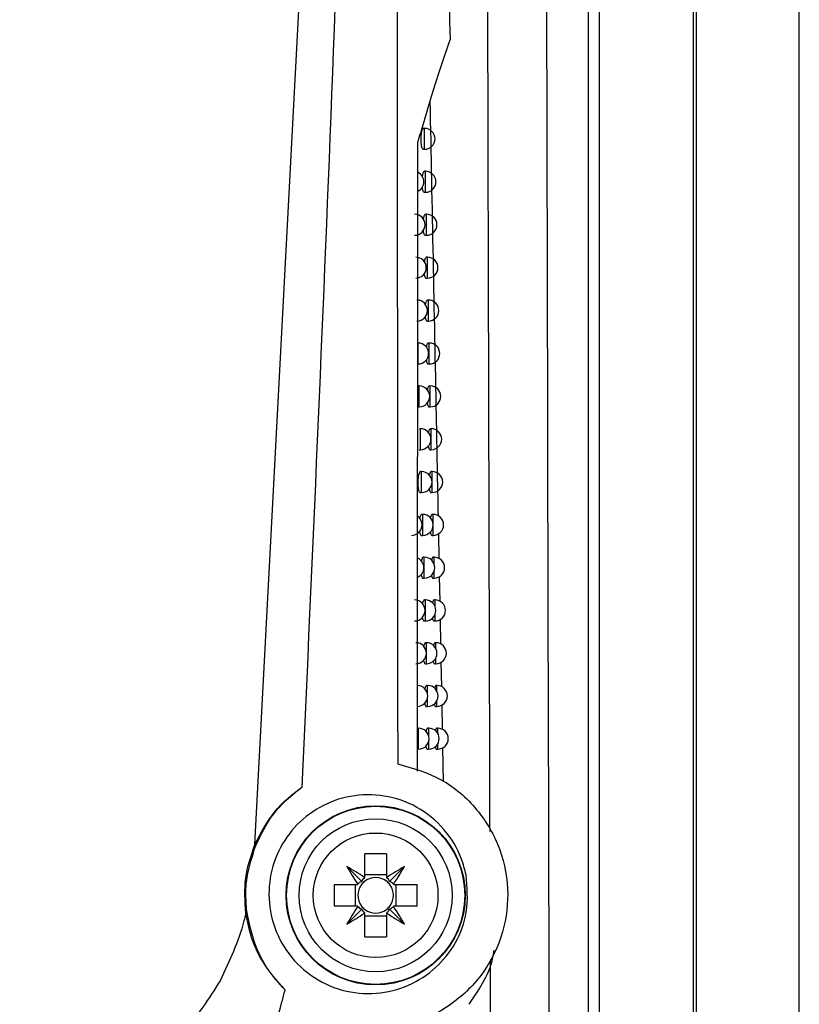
# Model space of a CAD drawing. Header units: millimetres. Extents: x 15336 to 16492, y 10123 to 11383.
# Tile 42 of 71: x 16084 to 16121, y 10661 to 10708. Entities that reach past the tile are written whole.
import ezdxf

# ---------------------------------------------------------------- set-up
doc = ezdxf.new("R2010")
doc.units = ezdxf.units.MM

msp = doc.modelspace()

# ---------------------------------------------------------------- linework, layer by layer
at = {"color": 7, "linetype": 'Continuous', "lineweight": 25}
for p, q in [((16116.385, 10899.651), (16116.385, 10589.564)), ((16121.297, 10589.564), (16121.297, 10899.564)), ((16095.332, 10668.969), (16098.915, 10737.294)), ((16116.254, 10627.253), (16116.254, 10736.963)), ((16111.244, 10627.626), (16111.244, 10736.59)), ((16111.744, 10736.59), (16111.744, 10627.626)), ((16103.424, 10703.143), (16103.378, 10703.143)), ((16103.424, 10702.143), (16103.424, 10703.143)), ((16103.086, 10672.468), (16103.108, 10702.476)), ((16103.365, 10702.143), (16103.424, 10702.143)), ((16103.469, 10701.093), (16103.424, 10701.093)), ((16103.469, 10700.093), (16103.469, 10701.093)), ((16103.411, 10700.093), (16103.469, 10700.093)), ((16103.515, 10699.043), (16103.47, 10699.043)), ((16103.515, 10698.043), (16103.515, 10699.043)), ((16103.456, 10698.043), (16103.515, 10698.043)), ((16103.56, 10696.994), (16103.515, 10696.994)), ((16103.56, 10695.994), (16103.56, 10696.994)), ((16103.502, 10695.994), (16103.56, 10695.994)), ((16103.606, 10694.946), (16103.561, 10694.946)), ((16103.606, 10693.946), (16103.606, 10694.946)), ((16103.547, 10693.946), (16103.606, 10693.946)), ((16103.115, 10691.899), (16103.115, 10692.899)), ((16103.651, 10692.899), (16103.607, 10692.899)), ((16103.651, 10691.899), (16103.651, 10692.899)), ((16103.593, 10691.899), (16103.651, 10691.899)), ((16103.17, 10690.852), (16103.125, 10690.852)), ((16103.17, 10689.852), (16103.17, 10690.852)), ((16103.697, 10690.852), (16103.652, 10690.852)), ((16103.697, 10689.852), (16103.697, 10690.852)), ((16103.111, 10689.852), (16103.17, 10689.852)), ((16103.638, 10689.852), (16103.697, 10689.852)), ((16103.225, 10688.807), (16103.18, 10688.807)), ((16103.225, 10687.807), (16103.225, 10688.807)), ((16103.742, 10688.807), (16103.698, 10688.807)), ((16103.742, 10687.807), (16103.742, 10688.807)), ((16103.166, 10687.807), (16103.225, 10687.807)), ((16103.684, 10687.807), (16103.742, 10687.807)), ((16103.28, 10686.763), (16103.235, 10686.763)), ((16103.28, 10685.763), (16103.28, 10686.763)), ((16103.787, 10686.763), (16103.743, 10686.763)), ((16103.787, 10685.763), (16103.787, 10686.763)), ((16103.221, 10685.763), (16103.28, 10685.763)), ((16103.729, 10685.763), (16103.787, 10685.763)), ((16103.335, 10684.719), (16103.29, 10684.719)), ((16103.335, 10683.719), (16103.335, 10684.719)), ((16103.832, 10684.719), (16103.788, 10684.719)), ((16103.832, 10684.267), (16103.832, 10684.719)), ((16103.832, 10683.719), (16103.832, 10684.171)), ((16103.276, 10683.719), (16103.335, 10683.719)), ((16103.774, 10683.719), (16103.832, 10683.719)), ((16104.122, 10682.601), (16104.099, 10683.808)), ((16103.409, 10682.677), (16103.364, 10682.677)), ((16103.409, 10681.677), (16103.409, 10682.677)), ((16103.877, 10682.677), (16103.833, 10682.677)), ((16103.877, 10682.351), (16103.877, 10682.677)), ((16103.877, 10681.677), (16103.877, 10682.002)), ((16103.35, 10681.677), (16103.409, 10681.677)), ((16103.819, 10681.677), (16103.877, 10681.677)), ((16104.162, 10680.562), (16104.139, 10681.762)), ((16103.462, 10680.635), (16103.418, 10680.635)), ((16103.462, 10679.635), (16103.462, 10680.635)), ((16103.922, 10680.635), (16103.878, 10680.635)), ((16103.922, 10680.331), (16103.922, 10680.635)), ((16103.403, 10679.635), (16103.462, 10679.635)), ((16103.864, 10679.635), (16103.922, 10679.635)), ((16103.922, 10679.635), (16103.922, 10679.939)), ((16104.201, 10678.525), (16104.178, 10679.717)), ((16103.515, 10678.594), (16103.471, 10678.594)), ((16103.515, 10677.594), (16103.515, 10678.594)), ((16103.967, 10678.594), (16103.923, 10678.594)), ((16103.967, 10678.309), (16103.967, 10678.594)), ((16103.967, 10677.594), (16103.967, 10677.88)), ((16103.456, 10677.594), (16103.515, 10677.594)), ((16103.908, 10677.594), (16103.967, 10677.594)), ((16104.241, 10676.488), (16104.218, 10677.673)), ((16103.568, 10676.555), (16103.524, 10676.555)), ((16103.568, 10676.137), (16103.568, 10676.555)), ((16104.011, 10676.555), (16103.967, 10676.555)), ((16104.011, 10676.286), (16104.011, 10676.555)), ((16103.568, 10675.555), (16103.568, 10675.973)), ((16103.509, 10675.555), (16103.568, 10675.555)), ((16103.953, 10675.555), (16104.011, 10675.555)), ((16104.011, 10675.555), (16104.011, 10675.824)), ((16104.28, 10674.453), (16104.258, 10675.63)), ((16103.136, 10674.517), (16103.091, 10674.517)), ((16103.136, 10673.517), (16103.136, 10674.517)), ((16103.62, 10674.517), (16103.576, 10674.517)), ((16103.62, 10674.141), (16103.62, 10674.517)), ((16104.055, 10674.517), (16104.011, 10674.517)), ((16104.055, 10674.263), (16104.055, 10674.517)), ((16103.561, 10673.517), (16103.62, 10673.517)), ((16103.62, 10673.517), (16103.62, 10673.892)), ((16103.997, 10673.517), (16104.055, 10673.517)), ((16104.055, 10673.517), (16104.055, 10673.77)), ((16104.329, 10671.957), (16104.297, 10673.588)), ((16095.384, 10668.947), (16095.332, 10668.969)), ((16100.576, 10667.409), (16100.576, 10668.519)), ((16101.606, 10668.519), (16101.606, 10667.409)), ((16100.427, 10667.206), (16099.715, 10667.917)), ((16101.755, 10667.206), (16102.467, 10667.917)), ((16101.606, 10667.525), (16100.576, 10667.525)), ((16099.114, 10667.057), (16100.223, 10667.057)), ((16100.108, 10667.057), (16100.108, 10666.027)), ((16101.958, 10667.057), (16103.068, 10667.057)), ((16102.074, 10666.027), (16102.074, 10667.057)), ((16100.223, 10666.027), (16099.114, 10666.027)), ((16103.068, 10666.027), (16101.958, 10666.027)), ((16100.427, 10665.877), (16099.715, 10665.166)), ((16100.576, 10664.564), (16100.576, 10665.674)), ((16100.576, 10665.558), (16101.606, 10665.558)), ((16101.606, 10665.674), (16101.606, 10664.564)), ((16101.755, 10665.877), (16102.467, 10665.166))]:
    msp.add_line(p, q, dxfattribs=at)
at = {"color": 7, "linetype": 'Continuous', "lineweight": 25, "flags": 128}
msp.add_lwpolyline([(16094.957, 10665.692), (16094.942, 10665.69), (16094.912, 10665.686), (16094.9, 10665.684)], dxfattribs=at)
at = {"color": 7, "linetype": 'Continuous', "lineweight": 25}
for radius in [4.274, 4.25, 3.65, 2.973]:
    msp.add_circle((16101.091, 10666.542), radius, dxfattribs=at)
for centre, radius, start, end in [((16103.424, 10702.643), 0.5, 270, 90), ((16102.892, 10700.593), 0.5, 295.6614, 64.0178), ((16103.469, 10700.593), 0.5, 270, 90), ((16102.948, 10698.543), 0.5, 270, 90), ((16103.515, 10698.543), 0.5, 270, 90), ((16103.004, 10696.494), 0.5, 270, 90), ((16103.56, 10696.494), 0.5, 270, 90), ((16103.059, 10694.446), 0.5, 270, 90), ((16103.606, 10694.446), 0.5, 270, 90), ((16103.115, 10692.399), 0.5, 270, 90), ((16103.651, 10692.399), 0.5, 270, 90), ((16103.17, 10690.352), 0.5, 270, 90), ((16103.697, 10690.352), 0.5, 270, 90), ((16103.225, 10688.307), 0.5, 270, 90), ((16103.742, 10688.307), 0.5, 270, 90), ((16103.28, 10686.263), 0.5, 270, 90), ((16103.787, 10686.263), 0.5, 270, 90), ((16102.802, 10684.219), 0.5, 270, 53.6016), ((16103.335, 10684.219), 0.5, 270, 90), ((16103.832, 10684.219), 0.5, 270, 90), ((16102.888, 10682.177), 0.5, 294.3237, 65.3007), ((16103.409, 10682.177), 0.5, 270, 90), ((16103.877, 10682.177), 0.5, 270, 90), ((16102.95, 10680.135), 0.5, 270, 90), ((16103.462, 10680.135), 0.5, 270, 90), ((16103.922, 10680.135), 0.5, 270, 90), ((16103.013, 10678.094), 0.5, 270, 90), ((16103.515, 10678.094), 0.5, 270, 90), ((16103.967, 10678.094), 0.5, 270, 90), ((16103.074, 10676.055), 0.5, 270, 90), ((16103.568, 10676.055), 0.5, 270, 90), ((16104.011, 10676.055), 0.5, 270, 90), ((16103.136, 10674.017), 0.5, 270, 90), ((16103.62, 10674.017), 0.5, 270, 90), ((16104.055, 10674.017), 0.5, 270, 90), ((16101.091, 10654.78), 13.748, 87.8532, 92.1468), ((16086.903, 10646.349), 25.087, 57.0317, 59.2889), ((16121.283, 10680.729), 25.087, 210.7111, 212.9683), ((16115.279, 10646.349), 25.087, 120.7111, 122.9683), ((16080.899, 10680.729), 25.087, 327.0317, 329.2889), ((16101.091, 10666.542), 1.009, 120.6959, 122.1131), ((16101.091, 10666.542), 0.851, 52.7589, 127.2411), ((16101.091, 10666.542), 1.009, 57.8869, 59.3041), ((16112.852, 10666.542), 13.748, 177.8532, 182.1468), ((16101.091, 10666.542), 1.009, 147.8869, 149.3041), ((16101.091, 10666.542), 0.851, 142.7589, 217.2411), ((16101.091, 10666.542), 0.851, 127.2411, 142.7589), ((16101.091, 10666.542), 0.851, 37.2411, 52.7589), ((16101.091, 10666.542), 0.851, 322.7589, 37.2411), ((16101.091, 10666.542), 1.009, 30.6959, 32.1131), ((16089.33, 10666.542), 13.748, 357.8532, 2.1468), ((16121.283, 10652.354), 25.087, 147.0317, 149.2889), ((16101.091, 10666.542), 1.009, 210.6959, 212.1131), ((16101.091, 10666.542), 0.851, 217.2411, 232.7589), ((16101.091, 10666.542), 0.851, 307.2411, 322.7589), ((16101.091, 10666.542), 1.009, 327.8869, 329.3041), ((16080.899, 10652.354), 25.087, 30.7111, 32.9683), ((16086.903, 10686.734), 25.087, 300.7111, 302.9683), ((16101.091, 10666.542), 1.009, 237.8869, 239.3041), ((16101.091, 10666.542), 0.851, 232.7589, 307.2411), ((16101.091, 10666.542), 1.009, 300.6959, 302.1131), ((16115.279, 10686.734), 25.087, 237.0317, 239.2889), ((16101.091, 10678.303), 13.748, 267.8532, 272.1468)]:
    msp.add_arc(centre, radius, start, end, dxfattribs=at)
for centre, major_axis, start_param, end_param in [((16101.261, 10666.785), (0.561, 0.803), 1.471745, 1.706348), ((16100.921, 10666.785), (-0.561, 0.803), 4.576838, 4.811441), ((16100.848, 10666.372), (0.803, 0.561), 1.435245, 1.669848), ((16101.334, 10666.372), (0.803, -0.561), 1.471745, 1.706348), ((16100.848, 10666.711), (0.803, -0.561), 4.613337, 4.84794), ((16101.334, 10666.711), (0.803, 0.561), 4.576838, 4.811441), ((16101.261, 10666.298), (-0.561, 0.803), 1.435245, 1.669848), ((16100.921, 10666.298), (0.561, 0.803), 4.613337, 4.84794)]:
    msp.add_ellipse(centre, major_axis=major_axis, ratio=0.953027, start_param=start_param, end_param=end_param, dxfattribs=at)
for points, knots in [([(16097.585, 10671.716), (16098.082, 10682.734), (16099.076, 10704.773), (16099.786, 10726.829), (16100.141, 10737.858)], [0, 0, 0, 0, 0.499952, 1, 1, 1, 1]), ([(16102.099, 10737.668), (16102.105, 10726.857), (16102.115, 10705.232), (16102.133, 10683.619), (16102.142, 10672.812)], [0, 0, 0, 0, 0.499957, 1, 1, 1, 1]), ([(16106.545, 10669.58), (16106.54, 10671.504), (16106.516, 10679.94), (16106.475, 10695.412), (16106.424, 10716.019), (16106.394, 10730.124), (16106.378, 10737.178)], [0, 0, 0, 0, 0.085702, 0.375678, 0.687791, 1, 1, 1, 1]), ([(16104.111, 10735.636), (16104.195, 10730.918), (16104.362, 10721.481), (16104.545, 10712.076), (16104.637, 10707.372)], [0, 0, 0, 0, 0.4998843, 1, 1, 1, 1]), ([(16103.108, 10702.476), (16103.367, 10703.369), (16103.884, 10705.148), (16104.386, 10706.632), (16104.637, 10707.372)], [0, 0, 0, 0, 0.501776, 1, 1, 1, 1]), ([(16104.083, 10684.64), (16104.052, 10686.23), (16103.924, 10692.811), (16103.793, 10699.429), (16103.694, 10704.448)], [0, 0, 0, 0, 0.241643, 1, 1, 1, 1]), ([(16103.378, 10703.138), (16103.375, 10703.14), (16103.356, 10703.148), (16103.321, 10703.104), (16103.281, 10703.006), (16103.252, 10702.862), (16103.237, 10702.696), (16103.238, 10702.528), (16103.253, 10702.375), (16103.281, 10702.249), (16103.319, 10702.17), (16103.349, 10702.135), (16103.364, 10702.145), (16103.365, 10702.145)], [0, 0, 0, 0, 0.027584, 0.140125, 0.252656, 0.362729, 0.469034, 0.572145, 0.674087, 0.777253, 0.883428, 0.993145, 1, 1, 1, 1]), ([(16103.424, 10701.087), (16103.42, 10701.089), (16103.402, 10701.097), (16103.368, 10701.052), (16103.331, 10700.969), (16103.317, 10700.885), (16103.311, 10700.851)], [0, 0, 0, 0, 0.08514, 0.428684, 0.772216, 1, 1, 1, 1]), ([(16103.303, 10700.326), (16103.311, 10700.284), (16103.328, 10700.196), (16103.365, 10700.12), (16103.395, 10700.084), (16103.41, 10700.094), (16103.411, 10700.094)], [0, 0, 0, 0, 0.310406, 0.639698, 0.979636, 1, 1, 1, 1]), ([(16103.47, 10699.037), (16103.466, 10699.039), (16103.448, 10699.047), (16103.415, 10699.002), (16103.379, 10698.921), (16103.365, 10698.84), (16103.36, 10698.81)], [0, 0, 0, 0, 0.08782, 0.43837, 0.788924, 1, 1, 1, 1]), ([(16103.353, 10698.266), (16103.36, 10698.227), (16103.375, 10698.144), (16103.411, 10698.07), (16103.44, 10698.034), (16103.456, 10698.044), (16103.456, 10698.045)], [0, 0, 0, 0, 0.29312, 0.631262, 0.979995, 1, 1, 1, 1]), ([(16103.515, 10696.988), (16103.512, 10696.99), (16103.494, 10696.998), (16103.461, 10696.953), (16103.427, 10696.874), (16103.414, 10696.797), (16103.409, 10696.77)], [0, 0, 0, 0, 0.090603, 0.448467, 0.806353, 1, 1, 1, 1]), ([(16103.402, 10696.208), (16103.409, 10696.172), (16103.423, 10696.092), (16103.458, 10696.021), (16103.486, 10695.985), (16103.501, 10695.995), (16103.502, 10695.996)], [0, 0, 0, 0, 0.274858, 0.622339, 0.98036, 1, 1, 1, 1]), ([(16103.561, 10694.94), (16103.557, 10694.942), (16103.54, 10694.95), (16103.508, 10694.904), (16103.475, 10694.829), (16103.462, 10694.755), (16103.458, 10694.731)], [0, 0, 0, 0, 0.093493, 0.458999, 0.824543, 1, 1, 1, 1]), ([(16103.451, 10694.15), (16103.457, 10694.118), (16103.471, 10694.041), (16103.504, 10693.973), (16103.532, 10693.937), (16103.547, 10693.947), (16103.547, 10693.947)], [0, 0, 0, 0, 0.255543, 0.612891, 0.980731, 1, 1, 1, 1]), ([(16103.607, 10692.893), (16103.603, 10692.895), (16103.586, 10692.903), (16103.554, 10692.857), (16103.523, 10692.784), (16103.511, 10692.713), (16103.507, 10692.692)], [0, 0, 0, 0, 0.0964978, 0.4699921, 0.8435413, 1, 1, 1, 1]), ([(16103.501, 10692.093), (16103.506, 10692.064), (16103.519, 10691.992), (16103.551, 10691.926), (16103.578, 10691.89), (16103.592, 10691.9), (16103.593, 10691.9)], [0, 0, 0, 0, 0.235088, 0.602873, 0.981109, 1, 1, 1, 1]), ([(16103.652, 10690.847), (16103.649, 10690.848), (16103.632, 10690.857), (16103.601, 10690.81), (16103.57, 10690.74), (16103.559, 10690.672), (16103.556, 10690.655)], [0, 0, 0, 0, 0.099624, 0.481474, 0.863396, 1, 1, 1, 1]), ([(16103.55, 10690.037), (16103.554, 10690.012), (16103.566, 10689.943), (16103.597, 10689.879), (16103.624, 10689.844), (16103.638, 10689.853), (16103.638, 10689.854)], [0, 0, 0, 0, 0.213398, 0.59224, 0.981493, 1, 1, 1, 1]), ([(16103.698, 10688.801), (16103.694, 10688.803), (16103.677, 10688.811), (16103.647, 10688.764), (16103.618, 10688.696), (16103.607, 10688.633), (16103.604, 10688.618)], [0, 0, 0, 0, 0.10288, 0.493475, 0.88416, 1, 1, 1, 1]), ([(16103.598, 10687.981), (16103.602, 10687.96), (16103.614, 10687.895), (16103.643, 10687.834), (16103.669, 10687.798), (16103.683, 10687.808), (16103.684, 10687.808)], [0, 0, 0, 0, 0.1903651, 0.5809357, 0.981885, 1, 1, 1, 1]), ([(16103.235, 10686.757), (16103.232, 10686.759), (16103.213, 10686.767), (16103.179, 10686.723), (16103.14, 10686.625), (16103.111, 10686.481), (16103.097, 10686.316), (16103.097, 10686.147), (16103.112, 10685.994), (16103.139, 10685.868), (16103.176, 10685.789), (16103.205, 10685.754), (16103.22, 10685.764), (16103.221, 10685.764)], [0, 0, 0, 0, 0.0278789, 0.1401778, 0.2524845, 0.3624696, 0.468876, 0.5722241, 0.6744211, 0.7777494, 0.8839286, 0.9934895, 1, 1, 1, 1]), ([(16103.743, 10686.757), (16103.739, 10686.759), (16103.723, 10686.767), (16103.693, 10686.72), (16103.665, 10686.654), (16103.655, 10686.594), (16103.653, 10686.582)], [0, 0, 0, 0, 0.106272, 0.506029, 0.905893, 1, 1, 1, 1]), ([(16103.647, 10685.927), (16103.65, 10685.909), (16103.661, 10685.847), (16103.689, 10685.79), (16103.715, 10685.754), (16103.728, 10685.763), (16103.729, 10685.764)], [0, 0, 0, 0, 0.16587, 0.568902, 0.982285, 1, 1, 1, 1]), ([(16103.29, 10684.714), (16103.286, 10684.715), (16103.268, 10684.723), (16103.235, 10684.677), (16103.203, 10684.607), (16103.191, 10684.539), (16103.188, 10684.522)], [0, 0, 0, 0, 0.0963719, 0.4801621, 0.8639966, 1, 1, 1, 1]), ([(16103.788, 10684.713), (16103.785, 10684.715), (16103.768, 10684.723), (16103.739, 10684.676), (16103.712, 10684.613), (16103.703, 10684.556), (16103.701, 10684.548)], [0, 0, 0, 0, 0.109811, 0.519173, 0.928658, 1, 1, 1, 1]), ([(16103.182, 10683.903), (16103.186, 10683.878), (16103.199, 10683.81), (16103.231, 10683.747), (16103.26, 10683.71), (16103.275, 10683.72), (16103.276, 10683.721)], [0, 0, 0, 0, 0.208932, 0.587565, 0.977857, 1, 1, 1, 1]), ([(16103.696, 10683.874), (16103.698, 10683.859), (16103.708, 10683.801), (16103.735, 10683.746), (16103.76, 10683.71), (16103.773, 10683.72), (16103.774, 10683.72)], [0, 0, 0, 0, 0.139778, 0.556071, 0.982694, 1, 1, 1, 1]), ([(16103.364, 10682.671), (16103.361, 10682.673), (16103.343, 10682.681), (16103.311, 10682.634), (16103.28, 10682.567), (16103.269, 10682.503), (16103.266, 10682.489)], [0, 0, 0, 0, 0.100216, 0.493888, 0.887625, 1, 1, 1, 1]), ([(16103.833, 10682.671), (16103.83, 10682.672), (16103.814, 10682.68), (16103.785, 10682.639), (16103.764, 10682.569), (16103.754, 10682.535)], [0, 0, 0, 0, 0.121739, 0.571596, 1, 1, 1, 1]), ([(16103.26, 10681.849), (16103.264, 10681.829), (16103.276, 10681.764), (16103.307, 10681.704), (16103.335, 10681.668), (16103.349, 10681.677), (16103.35, 10681.678)], [0, 0, 0, 0, 0.182841, 0.574844, 0.978424, 1, 1, 1, 1]), ([(16103.745, 10681.813), (16103.747, 10681.805), (16103.756, 10681.754), (16103.781, 10681.704), (16103.805, 10681.668), (16103.818, 10681.677), (16103.819, 10681.678)], [0, 0, 0, 0, 0.085072, 0.528523, 0.982601, 1, 1, 1, 1]), ([(16103.418, 10680.629), (16103.414, 10680.631), (16103.397, 10680.639), (16103.365, 10680.592), (16103.336, 10680.527), (16103.325, 10680.467), (16103.323, 10680.456)], [0, 0, 0, 0, 0.103454, 0.505555, 0.90774, 1, 1, 1, 1]), ([(16103.878, 10680.629), (16103.875, 10680.631), (16103.859, 10680.639), (16103.831, 10680.599), (16103.811, 10680.531), (16103.802, 10680.5)], [0, 0, 0, 0, 0.12645, 0.589741, 1, 1, 1, 1]), ([(16103.317, 10679.799), (16103.32, 10679.781), (16103.331, 10679.72), (16103.361, 10679.663), (16103.388, 10679.626), (16103.402, 10679.636), (16103.403, 10679.636)], [0, 0, 0, 0, 0.16019, 0.563773, 0.978874, 1, 1, 1, 1]), ([(16103.792, 10679.767), (16103.793, 10679.761), (16103.802, 10679.711), (16103.826, 10679.663), (16103.851, 10679.626), (16103.863, 10679.636), (16103.864, 10679.636)], [0, 0, 0, 0, 0.0717049, 0.5223167, 0.9833529, 1, 1, 1, 1]), ([(16103.471, 10678.589), (16103.467, 10678.591), (16103.45, 10678.599), (16103.419, 10678.552), (16103.391, 10678.489), (16103.381, 10678.432), (16103.379, 10678.423)], [0, 0, 0, 0, 0.106818, 0.517741, 0.928766, 1, 1, 1, 1]), ([(16103.923, 10678.589), (16103.919, 10678.59), (16103.904, 10678.598), (16103.877, 10678.56), (16103.858, 10678.495), (16103.85, 10678.465)], [0, 0, 0, 0, 0.131036, 0.607157, 1, 1, 1, 1]), ([(16103.373, 10677.749), (16103.376, 10677.735), (16103.387, 10677.677), (16103.415, 10677.622), (16103.442, 10677.586), (16103.455, 10677.595), (16103.456, 10677.596)], [0, 0, 0, 0, 0.1361304, 0.5519974, 0.9793298, 1, 1, 1, 1]), ([(16103.839, 10677.723), (16103.84, 10677.717), (16103.848, 10677.669), (16103.872, 10677.622), (16103.895, 10677.586), (16103.908, 10677.595), (16103.908, 10677.595)], [0, 0, 0, 0, 0.057939, 0.515913, 0.98411, 1, 1, 1, 1]), ([(16103.524, 10676.549), (16103.52, 10676.551), (16103.503, 10676.559), (16103.473, 10676.512), (16103.446, 10676.452), (16103.436, 10676.398), (16103.435, 10676.392)], [0, 0, 0, 0, 0.110318, 0.530479, 0.950761, 1, 1, 1, 1]), ([(16103.967, 10676.549), (16103.964, 10676.551), (16103.949, 10676.558), (16103.923, 10676.521), (16103.905, 10676.457), (16103.897, 10676.429)], [0, 0, 0, 0, 0.134236, 0.618056, 1, 1, 1, 1]), ([(16103.429, 10675.704), (16103.431, 10675.692), (16103.441, 10675.636), (16103.468, 10675.583), (16103.495, 10675.546), (16103.508, 10675.556), (16103.509, 10675.556)], [0, 0, 0, 0, 0.120211, 0.544464, 0.980012, 1, 1, 1, 1]), ([(16103.885, 10675.679), (16103.886, 10675.675), (16103.894, 10675.629), (16103.917, 10675.583), (16103.94, 10675.546), (16103.952, 10675.556), (16103.953, 10675.556)], [0, 0, 0, 0, 0.0437625, 0.5093051, 0.984872, 1, 1, 1, 1]), ([(16103.576, 10674.511), (16103.573, 10674.513), (16103.556, 10674.521), (16103.526, 10674.473), (16103.5, 10674.415), (16103.491, 10674.364), (16103.49, 10674.361)], [0, 0, 0, 0, 0.113963, 0.543805, 0.973787, 1, 1, 1, 1]), ([(16104.011, 10674.511), (16104.008, 10674.512), (16103.993, 10674.52), (16103.968, 10674.483), (16103.951, 10674.421), (16103.943, 10674.394)], [0, 0, 0, 0, 0.1375191, 0.6292925, 1, 1, 1, 1]), ([(16103.484, 10673.661), (16103.486, 10673.65), (16103.495, 10673.596), (16103.522, 10673.544), (16103.547, 10673.508), (16103.561, 10673.517), (16103.561, 10673.518)], [0, 0, 0, 0, 0.107481, 0.538592, 0.980783, 1, 1, 1, 1]), ([(16103.932, 10673.636), (16103.932, 10673.633), (16103.94, 10673.589), (16103.962, 10673.545), (16103.985, 10673.508), (16103.996, 10673.517), (16103.997, 10673.517)], [0, 0, 0, 0, 0.02916, 0.502486, 0.985639, 1, 1, 1, 1]), ([(16102.142, 10672.812), (16102.854, 10672.61), (16104.279, 10672.205), (16105.995, 10670.718), (16107.117, 10668.792), (16107.507, 10666.629), (16107.174, 10664.518), (16106.198, 10662.658), (16104.683, 10661.213), (16103.141, 10660.473), (16102.164, 10660.301), (16101.871, 10660.249)], [0, 0, 0, 0, 0.125107, 0.250284, 0.373177, 0.491352, 0.605327, 0.717721, 0.831664, 0.949389, 1, 1, 1, 1]), ([(16095.332, 10668.969), (16095.623, 10669.519), (16096.25, 10670.701), (16097.12, 10671.362), (16097.585, 10671.716)], [0, 0, 0, 0, 0.465269, 1, 1, 1, 1]), ([(16095.384, 10668.947), (16095.575, 10669.341), (16095.929, 10670.074), (16096.693, 10671.008), (16097.285, 10671.477), (16097.585, 10671.716)], [0, 0, 0, 0, 0.363779, 0.676611, 1, 1, 1, 1]), ([(16105.403, 10667.52), (16105.455, 10666.919), (16105.554, 10665.802), (16104.961, 10664.243), (16103.998, 10663.021), (16102.672, 10662.163), (16101.109, 10661.774), (16099.466, 10661.93), (16097.95, 10662.645), (16096.768, 10663.84), (16096.073, 10665.349), (16095.927, 10666.969), (16096.312, 10668.514), (16097.164, 10669.837), (16098.396, 10670.817), (16099.899, 10671.355), (16101.53, 10671.369), (16103.104, 10670.825), (16104.404, 10669.764), (16105.139, 10668.565), (16105.339, 10667.773), (16105.403, 10667.52)], [0, 0, 0, 0, 0.059252, 0.110101, 0.160969, 0.213156, 0.267291, 0.323163, 0.379792, 0.435866, 0.490378, 0.543076, 0.594463, 0.645493, 0.697206, 0.750414, 0.805433, 0.861853, 0.918528, 0.974007, 1, 1, 1, 1]), ([(16094.9, 10665.684), (16094.861, 10666.246), (16094.783, 10667.37), (16095.149, 10668.436), (16095.332, 10668.969)], [0, 0, 0, 0, 0.50001, 1, 1, 1, 1]), ([(16094.957, 10665.692), (16094.931, 10665.974), (16094.877, 10666.537), (16094.949, 10667.649), (16095.212, 10668.433), (16095.384, 10668.947)], [0, 0, 0, 0, 0.256104, 0.512211, 1, 1, 1, 1]), ([(16094.9, 10665.684), (16094.87, 10665.561), (16094.597, 10664.441), (16094.107, 10663.391), (16093.671, 10662.455)], [0, 0, 0, 0, 0.109652, 1, 1, 1, 1]), ([(16096.77, 10662.026), (16096.355, 10662.491), (16095.735, 10663.188), (16095.137, 10664.502), (16094.979, 10665.289), (16094.9, 10665.684)], [0, 0, 0, 0, 0.4999496, 0.7486114, 1, 1, 1, 1]), ([(16096.77, 10662.026), (16096.488, 10662.342), (16095.975, 10662.918), (16095.297, 10664.141), (16095.09, 10665.089), (16094.957, 10665.692)], [0, 0, 0, 0, 0.307943, 0.560453, 1, 1, 1, 1]), ([(16105.553, 10661.34), (16106.065, 10662.1), (16106.615, 10662.919), (16106.733, 10663.864), (16106.741, 10663.931)], [0, 0, 0, 0, 0.929309, 1, 1, 1, 1]), ([(16106.678, 10626.886), (16106.668, 10630.043), (16106.627, 10642.192), (16106.59, 10654.391), (16106.563, 10663.42)], [0, 0, 0, 0, 0.25981, 1, 1, 1, 1]), ([(16093.671, 10662.455), (16093.131, 10661.617), (16092.052, 10659.94), (16089.73, 10658.032), (16087.065, 10656.628), (16085.104, 10656.264), (16084.113, 10656.08)], [0, 0, 0, 0, 0.2497355, 0.5000877, 0.7474311, 1, 1, 1, 1]), ([(16088.039, 10652.29), (16088.738, 10652.496), (16090.132, 10652.907), (16092.006, 10654.072), (16093.617, 10655.573), (16094.93, 10657.361), (16095.942, 10659.34), (16096.493, 10660.929), (16096.722, 10661.835), (16096.77, 10662.026)], [0, 0, 0, 0, 0.160131, 0.3191609, 0.478192, 0.638058, 0.7982724, 0.9575278, 1, 1, 1, 1])]:
    msp.add_open_spline(points, degree=3, knots=knots, dxfattribs=at)
msp.add_open_spline([(16109.195, 10735.187), (16109.253, 10699.529), (16109.339, 10664.021), (16109.452, 10628.805)], degree=3, dxfattribs=at)

doc.saveas('drawing.dxf')
